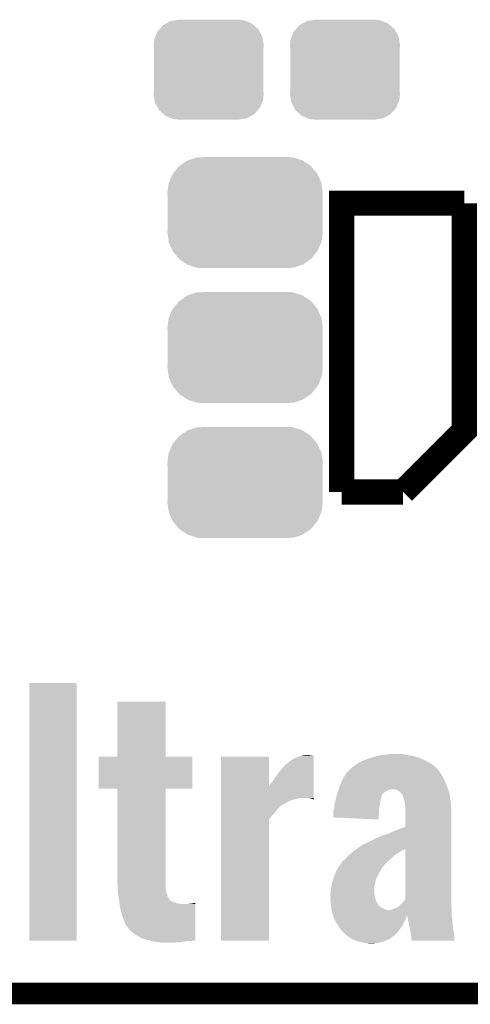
# Model space of a CAD drawing. Extents: x -1.3 to 24.2, y -3.9 to 39.2.
# Tile 3 of 31: x 4.2 to 7.3, y -3.9 to 3. Entities that reach past the tile are written whole.
import ezdxf

# ---------------------------------------------------------------- set-up
doc = ezdxf.new("R2010")
doc.units = 0
doc.layers.get('0').update_dxf_attribs({"linetype": 'CONTINUOUS'})
for name, color, linetype in [('ULTRASONIC_4_CLICK_V101_GKO', 10, 'CONTINUOUS'), ('ULTRASONIC_4_CLICK_V101_GTO', 9, 'CONTINUOUS'), ('ULTRASONIC_4_CLICK_V101_GTS', 11, 'CONTINUOUS')]:
    doc.layers.add(name, color=color, linetype=linetype)

# ---------------------------------------------------------------- blocks, each defined once
blk = doc.blocks.new('CUSTOM_75')
for points in [[(-0.268438, 0.342124), (-0.233628, 0.347838), (0.2622, 0.342124), (0.247972, 0.347838)], [(-0.233628, 0.347838), (-0.20955, 0.35179), (0.247972, 0.347838), (0.20955, 0.35179)], [(-0.360486, 0.26887), (-0.34504, 0.286174), (0.357822, 0.26887), (0.348152, 0.286174)], [(-0.34504, 0.286174), (-0.320744, 0.31339), (0.348152, 0.286174), (0.317222, 0.31339)], [(-0.320744, 0.31339), (-0.298526, 0.325596), (0.317222, 0.31339), (0.30335, 0.325596)], [(-0.298526, 0.325596), (-0.268438, 0.342124), (0.30335, 0.325596), (0.2622, 0.342124)], [(-0.38735, 0.17526), (-0.383124, 0.213652), (0.38735, 0.17526), (0.380766, 0.213652)], [(-0.383124, 0.213652), (-0.37475, 0.234078), (0.380766, 0.213652), (0.377262, 0.234078)], [(-0.37475, 0.234078), (-0.360486, 0.26887), (0.377262, 0.234078), (0.357822, 0.26887)], [(-0.38608, 0.154124), (-0.38735, 0.17526), (0.38608, 0.154124), (0.38735, 0.17526)], [(-0.38608, -0.154124), (-0.38608, 0.154124), (0.38608, -0.154124), (0.38608, 0.154124)], [(-0.38735, -0.17526), (-0.38608, -0.154124), (0.38735, -0.17526), (0.38608, -0.154124)], [(-0.380764, -0.213652), (-0.38735, -0.17526), (0.383124, -0.213652), (0.38735, -0.17526)], [(-0.377262, -0.234078), (-0.380764, -0.213652), (0.374748, -0.234078), (0.383124, -0.213652)], [(-0.35782, -0.26887), (-0.377262, -0.234078), (0.360486, -0.26887), (0.374748, -0.234078)], [(-0.348152, -0.286174), (-0.35782, -0.26887), (0.345038, -0.286174), (0.360486, -0.26887)], [(-0.31722, -0.31339), (-0.348152, -0.286174), (0.320744, -0.31339), (0.345038, -0.286174)], [(-0.30335, -0.325596), (-0.31722, -0.31339), (0.298524, -0.325596), (0.320744, -0.31339)], [(-0.262198, -0.342124), (-0.30335, -0.325596), (0.268438, -0.342124), (0.298524, -0.325596)], [(-0.247972, -0.347838), (-0.262198, -0.342124), (0.233626, -0.347838), (0.268438, -0.342124)], [(-0.20955, -0.35179), (-0.247972, -0.347838), (0.20955, -0.35179), (0.233626, -0.347838)]]:
    blk.add_solid(points)
blk = doc.blocks.new('CUSTOM_81')
for points in [[(-0.45942, 0.329798), (-0.408486, 0.365334), (0.461172, 0.329798), (0.40664, 0.365334)], [(-0.408486, 0.365334), (-0.398144, 0.368824), (0.40664, 0.365334), (0.401284, 0.368824)], [(-0.398144, 0.368824), (-0.340756, 0.388186), (0.401284, 0.368824), (0.337274, 0.388186)], [(-0.340756, 0.388186), (-0.308722, 0.38952), (0.337274, 0.388186), (0.332862, 0.38952)], [(-0.308722, 0.38952), (-0.269336, 0.39116), (0.332862, 0.38952), (0.269336, 0.39116)], [(-0.506452, 0.275566), (-0.46711, 0.324432), (0.50774, 0.275566), (0.46578, 0.324432)], [(-0.46711, 0.324432), (-0.45942, 0.329798), (0.46578, 0.324432), (0.461172, 0.329798)], [(-0.539378, 0.202748), (-0.536172, 0.210462), (0.538362, 0.202748), (0.537258, 0.210462)], [(-0.536172, 0.210462), (-0.511936, 0.268752), (0.537258, 0.210462), (0.51083, 0.268752)], [(-0.511936, 0.268752), (-0.506452, 0.275566), (0.51083, 0.268752), (0.50774, 0.275566)], [(-0.54737, 0.1397), (-0.539378, 0.202748), (0.54737, 0.1397), (0.538362, 0.202748)], [(-0.5461, 0.114396), (-0.54737, 0.1397), (0.5461, 0.114396), (0.54737, 0.1397)], [(-0.5461, -0.114396), (-0.5461, 0.114396), (0.5461, -0.114396), (0.5461, 0.114396)], [(-0.54737, -0.1397), (-0.5461, -0.114396), (0.54737, -0.1397), (0.5461, -0.114396)], [(-0.538362, -0.202744), (-0.54737, -0.1397), (0.53938, -0.202744), (0.54737, -0.1397)], [(-0.53726, -0.210462), (-0.538362, -0.202744), (0.53617, -0.210462), (0.53938, -0.202744)], [(-0.510832, -0.26875), (-0.53726, -0.210462), (0.511938, -0.26875), (0.53617, -0.210462)], [(-0.507742, -0.275566), (-0.510832, -0.26875), (0.50645, -0.275566), (0.511938, -0.26875)], [(-0.465784, -0.32443), (-0.507742, -0.275566), (0.46711, -0.32443), (0.50645, -0.275566)], [(-0.461176, -0.329798), (-0.465784, -0.32443), (0.459416, -0.329798), (0.46711, -0.32443)], [(-0.406646, -0.365332), (-0.461176, -0.329798), (0.408488, -0.365332), (0.459416, -0.329798)], [(-0.401288, -0.368824), (-0.406646, -0.365332), (0.398138, -0.368824), (0.408488, -0.365332)], [(-0.337284, -0.388186), (-0.401288, -0.368824), (0.340756, -0.388186), (0.398138, -0.368824)], [(-0.332868, -0.389522), (-0.337284, -0.388186), (0.308672, -0.389522), (0.340756, -0.388186)], [(-0.269336, -0.39116), (-0.332868, -0.389522), (0.269336, -0.39116), (0.308672, -0.389522)]]:
    blk.add_solid(points)

msp = doc.modelspace()

# ---------------------------------------------------------------- linework, layer by layer
at = {"layer": 'ULTRASONIC_4_CLICK_V101_GKO', "const_width": 0.1524}
msp.add_lwpolyline([(-1.27, -3.81), (21.59, -3.81)], dxfattribs=at)
at = {"layer": 'ULTRASONIC_4_CLICK_V101_GTO', "const_width": 0.1778}
for points in [[(6.4262, -0.2794), (6.4262, 1.7526), (7.2898, 1.7526)], [(6.858, -0.2794), (7.2898, 0.1524), (7.2898, 1.7526)], [(6.4262, -0.2794), (6.858, -0.2794)]]:
    msp.add_lwpolyline(points, dxfattribs=at)
at = {"layer": 'ULTRASONIC_4_CLICK_V101_GTO'}
for points in [[(4.22656, -3.439136), (4.226582, -1.625624), (4.559276, -3.439136), (4.5593, -1.625624)], [(4.226582, -1.625624), (4.226584, -1.6256), (4.5593, -1.625624), (4.226584, -1.6256)], [(4.84632, -2.143736), (4.846342, -1.755164), (5.186704, -2.143736), (5.18668, -1.755164)], [(4.846342, -1.755164), (4.846344, -1.75514), (5.18668, -1.755164), (4.846344, -1.75514)], [(4.71424, -2.367256), (4.714262, -2.143784), (5.374616, -2.367256), (5.37464, -2.143784)], [(4.714262, -2.143784), (4.714264, -2.14376), (5.37464, -2.143784), (5.186704, -2.14376)], [(4.714264, -2.14376), (4.84632, -2.143736), (5.186704, -2.14376), (5.186704, -2.143736)], [(5.57532, -2.352002), (5.575322, -2.143784), (5.913162, -2.352002), (5.91312, -2.143784)], [(5.575322, -2.143784), (5.575324, -2.14376), (5.91312, -2.143784), (5.575324, -2.14376)], [(6.10108, -2.15138), (6.126478, -2.14122), (6.228078, -2.15138), (6.228078, -2.14122)], [(6.126478, -2.14122), (6.141654, -2.136162), (6.228078, -2.14122), (6.22808, -2.136162)], [(6.141654, -2.136162), (6.149342, -2.1336), (6.22808, -2.136162), (6.20776, -2.1336)], [(6.149342, -2.1336), (6.179818, -2.13106), (6.20776, -2.1336), (6.192522, -2.13106)], [(6.63847, -2.14884), (6.6802, -2.13614), (6.967222, -2.14884), (6.918962, -2.13614)], [(6.6802, -2.13614), (6.71195, -2.13106), (6.918962, -2.13614), (6.88086, -2.13106)], [(6.71195, -2.13106), (6.743702, -2.12598), (6.88086, -2.13106), (6.857156, -2.12598)], [(6.743702, -2.12598), (6.81228, -2.12344), (6.857156, -2.12598), (6.845302, -2.12344)], [(5.99186, -2.24282), (6.029962, -2.199638), (6.22807, -2.24282), (6.228074, -2.199638)], [(6.029962, -2.199638), (6.075682, -2.16408), (6.228074, -2.199638), (6.228076, -2.16408)], [(6.075682, -2.16408), (6.10108, -2.15138), (6.228076, -2.16408), (6.228078, -2.15138)], [(6.49478, -2.2225), (6.51764, -2.20726), (7.093436, -2.2225), (7.075852, -2.20726)], [(6.51764, -2.20726), (6.53397, -2.19456), (7.075852, -2.20726), (7.061198, -2.19456)], [(6.53397, -2.19456), (6.540502, -2.18948), (7.061198, -2.19456), (7.051548, -2.18948)], [(6.540502, -2.18948), (6.57606, -2.1717), (7.051548, -2.18948), (7.017766, -2.1717)], [(6.57606, -2.1717), (6.58259, -2.16916), (7.017766, -2.1717), (7.01294, -2.16916)], [(6.58259, -2.16916), (6.621778, -2.15392), (7.01294, -2.16916), (6.978652, -2.15392)], [(6.621778, -2.15392), (6.63847, -2.14884), (6.978652, -2.15392), (6.967222, -2.14884)], [(5.93598, -2.321558), (5.95884, -2.286002), (6.228064, -2.321558), (6.228068, -2.286002)], [(5.95884, -2.286002), (5.99186, -2.24282), (6.228068, -2.286002), (6.22807, -2.24282)], [(6.43168, -2.303778), (6.450798, -2.27076), (7.14756, -2.303778), (7.12978, -2.27076)], [(6.450798, -2.27076), (6.456682, -2.260598), (7.12978, -2.27076), (7.122668, -2.260598)], [(6.456682, -2.260598), (6.47192, -2.24536), (7.122668, -2.260598), (7.112, -2.24536)], [(6.47192, -2.24536), (6.484622, -2.232658), (7.112, -2.24536), (7.10184, -2.232658)], [(6.484622, -2.232658), (6.489696, -2.227584), (7.10184, -2.232658), (7.099302, -2.227584)], [(6.489696, -2.227584), (6.49478, -2.2225), (7.099302, -2.227584), (7.093436, -2.2225)], [(5.575318, -2.43332), (5.57532, -2.352002), (6.228056, -2.43332), (6.228062, -2.352002)], [(5.913162, -2.352002), (5.920742, -2.344416), (6.228062, -2.352002), (6.228062, -2.344416)], [(5.920742, -2.344416), (5.92582, -2.334262), (6.228062, -2.344416), (6.228064, -2.334262)], [(5.92582, -2.334262), (5.93598, -2.321558), (6.228064, -2.334262), (6.228064, -2.321558)], [(6.40842, -2.35966), (6.414514, -2.34442), (7.170674, -2.35966), (7.16534, -2.34442)], [(6.414514, -2.34442), (6.42874, -2.308858), (7.16534, -2.34442), (7.149784, -2.308858)], [(6.42874, -2.308858), (6.43168, -2.303778), (7.149784, -2.308858), (7.14756, -2.303778)], [(4.846296, -2.36728), (4.71424, -2.367256), (5.374616, -2.36728), (5.374616, -2.367256)], [(4.846298, -2.367304), (4.846296, -2.36728), (5.18668, -2.367304), (5.374616, -2.36728)], [(4.84632, -3.01752), (4.846298, -2.367304), (5.18668, -3.01752), (5.18668, -2.367304)], [(6.386688, -2.430782), (6.390642, -2.413), (6.70306, -2.430782), (6.710678, -2.413)], [(6.390642, -2.412998), (6.393178, -2.405386), (6.71068, -2.412998), (6.71322, -2.405386)], [(6.390642, -2.413), (6.390642, -2.412998), (6.710678, -2.413), (6.71068, -2.412998)], [(6.393178, -2.405386), (6.399106, -2.387602), (6.71322, -2.405386), (6.736082, -2.387602)], [(6.399106, -2.387602), (6.402494, -2.37744), (6.736082, -2.387602), (6.756398, -2.37744)], [(6.402494, -2.37744), (6.404186, -2.37236), (6.756398, -2.37744), (6.776718, -2.37236)], [(6.404186, -2.37236), (6.40842, -2.35966), (7.17512, -2.37236), (7.170674, -2.35966)], [(6.837674, -2.390138), (6.802116, -2.37236), (7.181342, -2.390138), (7.17512, -2.37236)], [(6.841068, -2.395222), (6.837674, -2.390138), (7.18312, -2.395222), (7.181342, -2.390138)], [(6.847842, -2.405376), (6.841068, -2.395222), (7.184888, -2.405376), (7.18312, -2.395222)], [(6.852904, -2.407914), (6.847842, -2.405376), (7.185328, -2.407914), (7.184888, -2.405376)], [(6.85292, -2.412996), (6.852904, -2.407914), (7.186212, -2.412996), (7.185328, -2.407914)], [(6.865618, -2.443478), (6.85292, -2.412996), (7.191514, -2.443478), (7.186212, -2.412996)], [(5.575316, -2.4765), (5.575318, -2.4511), (6.019794, -2.4765), (6.065518, -2.4511)], [(5.575316, -2.476504), (5.575316, -2.4765), (6.017254, -2.476504), (6.019794, -2.4765)], [(5.575316, -2.48158), (5.575316, -2.476504), (6.00964, -2.48158), (6.017254, -2.476504)], [(5.575316, -2.489202), (5.575316, -2.48158), (5.99948, -2.489202), (6.00964, -2.48158)], [(5.575316, -2.517142), (5.575316, -2.489202), (5.97154, -2.517142), (5.99948, -2.489202)], [(5.575318, -2.43586), (5.575318, -2.43332), (6.12648, -2.43586), (6.139178, -2.43332)], [(5.575318, -2.44094), (5.575318, -2.43586), (6.1087, -2.44094), (6.12648, -2.43586)], [(5.575318, -2.4511), (5.575318, -2.44094), (6.065518, -2.4511), (6.1087, -2.44094)], [(6.202678, -2.43586), (6.179818, -2.43332), (6.228056, -2.43586), (6.228056, -2.43332)], [(6.220458, -2.440938), (6.202678, -2.43586), (6.228056, -2.440938), (6.228056, -2.43586)], [(6.225536, -2.443478), (6.220458, -2.440938), (6.228056, -2.443478), (6.228056, -2.440938)], [(6.228056, -2.44348), (6.225536, -2.443478), (6.228056, -2.44348), (6.228056, -2.443478)], [(6.37286, -2.494278), (6.38048, -2.45872), (6.690868, -2.494278), (6.69798, -2.45872)], [(6.37286, -2.49682), (6.37286, -2.494278), (6.69036, -2.49682), (6.690868, -2.494278)], [(6.38048, -2.45872), (6.386688, -2.430782), (6.69798, -2.45872), (6.70306, -2.430782)], [(6.867182, -2.453638), (6.865618, -2.443478), (7.19328, -2.453638), (7.191514, -2.443478)], [(6.8707, -2.4765), (6.867182, -2.453638), (7.19511, -2.4765), (7.19328, -2.453638)], [(6.87324, -2.489198), (6.8707, -2.4765), (7.196126, -2.489198), (7.19511, -2.4765)], [(6.87324, -2.517138), (6.87324, -2.489198), (7.19836, -2.517138), (7.196126, -2.489198)], [(5.575314, -2.588262), (5.575316, -2.560324), (5.91312, -2.588262), (5.9309, -2.560324)], [(5.575316, -2.54), (5.575316, -2.517142), (5.95376, -2.54), (5.97154, -2.517142)], [(5.575316, -2.560324), (5.575316, -2.54), (5.9309, -2.560324), (5.95376, -2.54)], [(6.365242, -2.570454), (6.36778, -2.527302), (6.686134, -2.570454), (6.68861, -2.527302)], [(6.36778, -2.527302), (6.367782, -2.517136), (6.68861, -2.527302), (6.689194, -2.517136)], [(6.367782, -2.517136), (6.37286, -2.506976), (6.689194, -2.517136), (6.689776, -2.506976)], [(6.37286, -2.506976), (6.37286, -2.49682), (6.689776, -2.506976), (6.69036, -2.49682)], [(6.87324, -2.636502), (6.87324, -2.517138), (7.19836, -2.636502), (7.19836, -2.517138)], [(5.5753, -3.439136), (5.575314, -2.588262), (5.913096, -3.439136), (5.91312, -2.588262)], [(6.685258, -2.58572), (6.365242, -2.570454), (6.685258, -2.58572), (6.686134, -2.570454)], [(6.66496, -2.7178), (6.708138, -2.70002), (7.19836, -2.7178), (7.19836, -2.70002)], [(6.708138, -2.70002), (6.753858, -2.68478), (7.19836, -2.70002), (7.19836, -2.68478)], [(6.753858, -2.68478), (6.8072, -2.66192), (7.19836, -2.68478), (7.19836, -2.66192)], [(6.8072, -2.66192), (6.87324, -2.636502), (7.19836, -2.66192), (7.19836, -2.636502)], [(6.53542, -2.78892), (6.565902, -2.768598), (7.19836, -2.78892), (7.19836, -2.768598)], [(6.565902, -2.768598), (6.570984, -2.76352), (7.19836, -2.768598), (7.19836, -2.76352)], [(6.570984, -2.76352), (6.58368, -2.75844), (7.19836, -2.76352), (7.19836, -2.75844)], [(6.58368, -2.75844), (6.604, -2.74828), (7.19836, -2.75844), (7.19836, -2.74828)], [(6.604, -2.74828), (6.634482, -2.73558), (7.19836, -2.74828), (7.19836, -2.73558)], [(6.634482, -2.73558), (6.66496, -2.7178), (7.19836, -2.73558), (7.19836, -2.7178)], [(6.47192, -2.84226), (6.47446, -2.83972), (6.79196, -2.84226), (6.795588, -2.83972)], [(6.47446, -2.83972), (6.491226, -2.824478), (6.795588, -2.83972), (6.81736, -2.824478)], [(6.491226, -2.824478), (6.502398, -2.814322), (6.81736, -2.824478), (6.835644, -2.814322)], [(6.502398, -2.814322), (6.505702, -2.81178), (6.835644, -2.814322), (6.840222, -2.81178)], [(6.505702, -2.81178), (6.522214, -2.799078), (6.840222, -2.81178), (6.858002, -2.799078)], [(6.522214, -2.799078), (6.525518, -2.796536), (6.858002, -2.799078), (6.870706, -2.796536)], [(6.525518, -2.796536), (6.528764, -2.79404), (6.870706, -2.796536), (6.873202, -2.79404)], [(6.528764, -2.79404), (6.53542, -2.78892), (7.19836, -2.79404), (7.19836, -2.78892)], [(6.873236, -3.149608), (6.873202, -2.79404), (7.19836, -3.149608), (7.19836, -2.79404)], [(6.40842, -2.913378), (6.410962, -2.908302), (6.71957, -2.913378), (6.7238, -2.908302)], [(6.410962, -2.908302), (6.41858, -2.89814), (6.7238, -2.908302), (6.73227, -2.89814)], [(6.41858, -2.89814), (6.424024, -2.890518), (6.73227, -2.89814), (6.738622, -2.890518)], [(6.424024, -2.890518), (6.43128, -2.88036), (6.738622, -2.890518), (6.751036, -2.88036)], [(6.43128, -2.88036), (6.445564, -2.867662), (6.751036, -2.88036), (6.766558, -2.867662)], [(6.445564, -2.867662), (6.45414, -2.86004), (6.766558, -2.867662), (6.77418, -2.86004)], [(6.45414, -2.86004), (6.47192, -2.84226), (6.77418, -2.86004), (6.79196, -2.84226)], [(6.37286, -2.98704), (6.378786, -2.969262), (6.67639, -2.98704), (6.68528, -2.969262)], [(6.378786, -2.969262), (6.38556, -2.94894), (6.68528, -2.969262), (6.69798, -2.94894)], [(6.38556, -2.94894), (6.385562, -2.948938), (6.69798, -2.94894), (6.69798, -2.948938)], [(6.385562, -2.948938), (6.395358, -2.933696), (6.69798, -2.948938), (6.703062, -2.933696)], [(6.395358, -2.933696), (6.401886, -2.92354), (6.703062, -2.933696), (6.710682, -2.92354)], [(6.401886, -2.92354), (6.40352, -2.921), (6.710682, -2.92354), (6.71322, -2.921)], [(6.40352, -2.921), (6.40842, -2.913378), (6.71322, -2.921), (6.71957, -2.913378)], [(4.848498, -3.078482), (4.84632, -3.01752), (5.18668, -3.078482), (5.18668, -3.01752)], [(6.35254, -3.06324), (6.355276, -3.045458), (6.655972, -3.06324), (6.65734, -3.045458)], [(6.355276, -3.045458), (6.357622, -3.030218), (6.65734, -3.045458), (6.661496, -3.030218)], [(6.357622, -3.030218), (6.362102, -3.01752), (6.661496, -3.030218), (6.66496, -3.01752)], [(6.362102, -3.01752), (6.37017, -2.99466), (6.66496, -3.01752), (6.67258, -2.99466)], [(6.37017, -2.99466), (6.37286, -2.98704), (6.67258, -2.99466), (6.67639, -2.98704)], [(4.84886, -3.08864), (4.848498, -3.078482), (5.18922, -3.08864), (5.18668, -3.078482)], [(4.85008, -3.098798), (4.84886, -3.08864), (5.19176, -3.098798), (5.18922, -3.08864)], [(4.854042, -3.131824), (4.85008, -3.098798), (5.201922, -3.131824), (5.19176, -3.098798)], [(6.34492, -3.1242), (6.345682, -3.11658), (6.658974, -3.1242), (6.65734, -3.11658)], [(6.345682, -3.11658), (6.346952, -3.103878), (6.65734, -3.11658), (6.6548, -3.103878)], [(6.346952, -3.103878), (6.34746, -3.0988), (6.6548, -3.103878), (6.6548, -3.0988)], [(6.34746, -3.0988), (6.350362, -3.07848), (6.6548, -3.0988), (6.6548, -3.07848)], [(6.350362, -3.07848), (6.35254, -3.06324), (6.6548, -3.07848), (6.655972, -3.06324)], [(4.85648, -3.152142), (4.854042, -3.131824), (5.21615, -3.152142), (5.201922, -3.131824)], [(4.857404, -3.157222), (4.85648, -3.152142), (5.219706, -3.157222), (5.21615, -3.152142)], [(4.857866, -3.15976), (4.857404, -3.157222), (5.227318, -3.15976), (5.219706, -3.157222)], [(4.859252, -3.16738), (4.857866, -3.15976), (5.2451, -3.16738), (5.227318, -3.15976)], [(4.861098, -3.17754), (4.859252, -3.16738), (5.273042, -3.17754), (5.2451, -3.16738)], [(4.86156, -3.18008), (4.861098, -3.17754), (5.313678, -3.18008), (5.273042, -3.17754)], [(4.86664, -3.20802), (4.86156, -3.18008), (5.394956, -3.20802), (5.394958, -3.18008)], [(5.33908, -3.18008), (5.36448, -3.17754), (5.394958, -3.18008), (5.394958, -3.17754)], [(5.36448, -3.17754), (5.39496, -3.172488), (5.394958, -3.17754), (5.39496, -3.172488)], [(6.34492, -3.149598), (6.34492, -3.1242), (6.664414, -3.149598), (6.658974, -3.1242)], [(6.345268, -3.152138), (6.34492, -3.149598), (6.664958, -3.152138), (6.664414, -3.149598)], [(6.34977, -3.18516), (6.345268, -3.152138), (6.68274, -3.18516), (6.664958, -3.152138)], [(6.350462, -3.190232), (6.34977, -3.18516), (6.685278, -3.190232), (6.68274, -3.18516)], [(6.82955, -3.19532), (6.837678, -3.185162), (7.19836, -3.19532), (7.19836, -3.185162)], [(6.837678, -3.185162), (6.85546, -3.169922), (7.19836, -3.185162), (7.19836, -3.169922)], [(6.85546, -3.169922), (6.873236, -3.149608), (7.19836, -3.169922), (7.19836, -3.149608)], [(4.8768, -3.253738), (4.86664, -3.20802), (5.394952, -3.253738), (5.394956, -3.20802)], [(4.8895, -3.2893), (4.8768, -3.253738), (5.394948, -3.2893), (5.394952, -3.253738)], [(6.352194, -3.20294), (6.350462, -3.190232), (6.703058, -3.20294), (6.685278, -3.190232)], [(6.35254, -3.20548), (6.352194, -3.20294), (6.70763, -3.20548), (6.703058, -3.20294)], [(6.353558, -3.21564), (6.35254, -3.20548), (6.725918, -3.21564), (6.70763, -3.20548)], [(6.354064, -3.220718), (6.353558, -3.21564), (6.738618, -3.220718), (6.725918, -3.21564)], [(6.35432, -3.22326), (6.354064, -3.220718), (6.7564, -3.22326), (6.738618, -3.220718)], [(6.354572, -3.225798), (6.35432, -3.22326), (7.2009, -3.225798), (7.20069, -3.22326)], [(6.35508, -3.230878), (6.354572, -3.225798), (7.2009, -3.230878), (7.2009, -3.225798)], [(6.3627, -3.25374), (6.35508, -3.230878), (7.2009, -3.25374), (7.2009, -3.230878)], [(6.362778, -3.254012), (6.3627, -3.25374), (7.2009, -3.254012), (7.2009, -3.25374)], [(6.364152, -3.258822), (6.362778, -3.254012), (6.88594, -3.258822), (6.88594, -3.254012)], [(6.764018, -3.22326), (6.776718, -3.22072), (7.20069, -3.22326), (7.200478, -3.22072)], [(6.776718, -3.22072), (6.7945, -3.2131), (7.200478, -3.22072), (7.199842, -3.2131)], [(6.7945, -3.2131), (6.8199, -3.20294), (7.199842, -3.2131), (7.198996, -3.20294)], [(6.8199, -3.20294), (6.827518, -3.197862), (7.198996, -3.20294), (7.198572, -3.197862)], [(6.827518, -3.197862), (6.82955, -3.19532), (7.198572, -3.197862), (7.19836, -3.19532)], [(6.887246, -3.26136), (6.88594, -3.254012), (7.2009, -3.26136), (7.2009, -3.254012)], [(4.89966, -3.3147), (4.8895, -3.2893), (5.394946, -3.3147), (5.394948, -3.2893)], [(4.90474, -3.329936), (4.89966, -3.3147), (5.394944, -3.329936), (5.394946, -3.3147)], [(6.367056, -3.268982), (6.364152, -3.258822), (6.883398, -3.268982), (6.88594, -3.258822)], [(6.36778, -3.27152), (6.367056, -3.268982), (6.88231, -3.27152), (6.883398, -3.268982)], [(6.37286, -3.28676), (6.36778, -3.27152), (6.87578, -3.28676), (6.88231, -3.27152)], [(6.380476, -3.296914), (6.37286, -3.28676), (6.870702, -3.296914), (6.87578, -3.28676)], [(6.38048, -3.299458), (6.380476, -3.296914), (6.86943, -3.299458), (6.870702, -3.296914)], [(6.385054, -3.30708), (6.38048, -3.299458), (6.86562, -3.30708), (6.86943, -3.299458)], [(6.398768, -3.329938), (6.385054, -3.30708), (6.855458, -3.329938), (6.86562, -3.30708)], [(6.89356, -3.29692), (6.887246, -3.26136), (7.20471, -3.29692), (7.2009, -3.26136)], [(6.90118, -3.33248), (6.89356, -3.29692), (7.20852, -3.33248), (7.20471, -3.29692)], [(4.909822, -3.33502), (4.90474, -3.329936), (5.394944, -3.33502), (5.394944, -3.329936)], [(4.940298, -3.37058), (4.909822, -3.33502), (5.394942, -3.37058), (5.394944, -3.33502)], [(4.975862, -3.39852), (4.940298, -3.37058), (5.394938, -3.39852), (5.394942, -3.37058)], [(6.410958, -3.350258), (6.398768, -3.329938), (6.839656, -3.350258), (6.855458, -3.329938)], [(6.41332, -3.3528), (6.410958, -3.350258), (6.83768, -3.3528), (6.839656, -3.350258)], [(6.436908, -3.378202), (6.41332, -3.3528), (6.819898, -3.378202), (6.83768, -3.3528)], [(6.44398, -3.38582), (6.436908, -3.378202), (6.812278, -3.38582), (6.819898, -3.378202)], [(6.456678, -3.398518), (6.44398, -3.38582), (6.799578, -3.398518), (6.812278, -3.38582)], [(6.901182, -3.332482), (6.90118, -3.33248), (7.20852, -3.332482), (7.20852, -3.33248)], [(6.901816, -3.335022), (6.901182, -3.332482), (7.20852, -3.335022), (7.20852, -3.332482)], [(6.904356, -3.345182), (6.901816, -3.335022), (7.21106, -3.345182), (7.20852, -3.335022)], [(6.908166, -3.360424), (6.904356, -3.345182), (7.21106, -3.360424), (7.21106, -3.345182)], [(6.9088, -3.36296), (6.908166, -3.360424), (7.211786, -3.36296), (7.21106, -3.360424)], [(6.910072, -3.378202), (6.9088, -3.36296), (7.21614, -3.378202), (7.211786, -3.36296)], [(6.91134, -3.393438), (6.910072, -3.378202), (7.21723, -3.393438), (7.21614, -3.378202)], [(6.916418, -3.408678), (6.91134, -3.393438), (7.218318, -3.408678), (7.21723, -3.393438)], [(4.559276, -3.43916), (4.22656, -3.439136), (4.559276, -3.43916), (4.559276, -3.439136)], [(5.019038, -3.42138), (4.975862, -3.39852), (5.394936, -3.42138), (5.394938, -3.39852)], [(5.06222, -3.43408), (5.019038, -3.42138), (5.394936, -3.43408), (5.394936, -3.42138)], [(5.08127, -3.43916), (5.06222, -3.43408), (5.394936, -3.43916), (5.394936, -3.43408)], [(5.090796, -3.4417), (5.08127, -3.43916), (5.356858, -3.4417), (5.372098, -3.43916)], [(5.10032, -3.44424), (5.090796, -3.4417), (5.318758, -3.44424), (5.33908, -3.4417)], [(5.100332, -3.444242), (5.10032, -3.44424), (5.308598, -3.444242), (5.318758, -3.44424)], [(5.1308, -3.44932), (5.100332, -3.444242), (5.293356, -3.44932), (5.308598, -3.444242)], [(5.1562, -3.45186), (5.1308, -3.44932), (5.250182, -3.45186), (5.27558, -3.44932)], [(5.913096, -3.43916), (5.5753, -3.439136), (5.913096, -3.43916), (5.913096, -3.439136)], [(6.468112, -3.40614), (6.456678, -3.398518), (6.791956, -3.40614), (6.799578, -3.398518)], [(6.47192, -3.40868), (6.468112, -3.40614), (6.78435, -3.40868), (6.791956, -3.40614)], [(6.471926, -3.408684), (6.47192, -3.40868), (6.78434, -3.408684), (6.78435, -3.40868)], [(6.477002, -3.413758), (6.471926, -3.408684), (6.779264, -3.413758), (6.78434, -3.408684)], [(6.48208, -3.4163), (6.477002, -3.413758), (6.77672, -3.4163), (6.779264, -3.413758)], [(6.49055, -3.421382), (6.48208, -3.4163), (6.771638, -3.421382), (6.77672, -3.4163)], [(6.507478, -3.43154), (6.49055, -3.421382), (6.75386, -3.43154), (6.771638, -3.421382)], [(6.53542, -3.441698), (6.507478, -3.43154), (6.728468, -3.441698), (6.75386, -3.43154)], [(6.53544, -3.441702), (6.53542, -3.441698), (6.72846, -3.441702), (6.728468, -3.441698)], [(6.58368, -3.45186), (6.53544, -3.441702), (6.691206, -3.45186), (6.72846, -3.441702)], [(6.604, -3.45694), (6.58368, -3.45186), (6.672578, -3.45694), (6.691206, -3.45186)], [(6.62178, -3.45948), (6.604, -3.45694), (6.637022, -3.45948), (6.672578, -3.45694)], [(6.91642, -3.413758), (6.916418, -3.408678), (7.21868, -3.413758), (7.218318, -3.408678)], [(6.91642, -3.426456), (6.91642, -3.413758), (7.218668, -3.426456), (7.21868, -3.413758)], [(6.918958, -3.434078), (6.91642, -3.426456), (7.21866, -3.434078), (7.218668, -3.426456)], [(6.91896, -3.439136), (6.918958, -3.434078), (7.218656, -3.439136), (7.21866, -3.434078)], [(7.218656, -3.43916), (6.91896, -3.439136), (7.218656, -3.43916), (7.218656, -3.439136)]]:
    msp.add_solid(points, dxfattribs=at)

# ---------------------------------------------------------------- block references
at = {"layer": 'ULTRASONIC_4_CLICK_V101_GTS'}
for name, p in [('CUSTOM_75', (5.48894, 2.6924)), ('CUSTOM_75', (6.44906, 2.6924)), ('CUSTOM_81', (5.74548, 1.68656)), ('CUSTOM_81', (5.74548, 0.7366)), ('CUSTOM_81', (5.74548, -0.21336))]:
    msp.add_blockref(name, p, dxfattribs=at)

doc.saveas('drawing.dxf')
